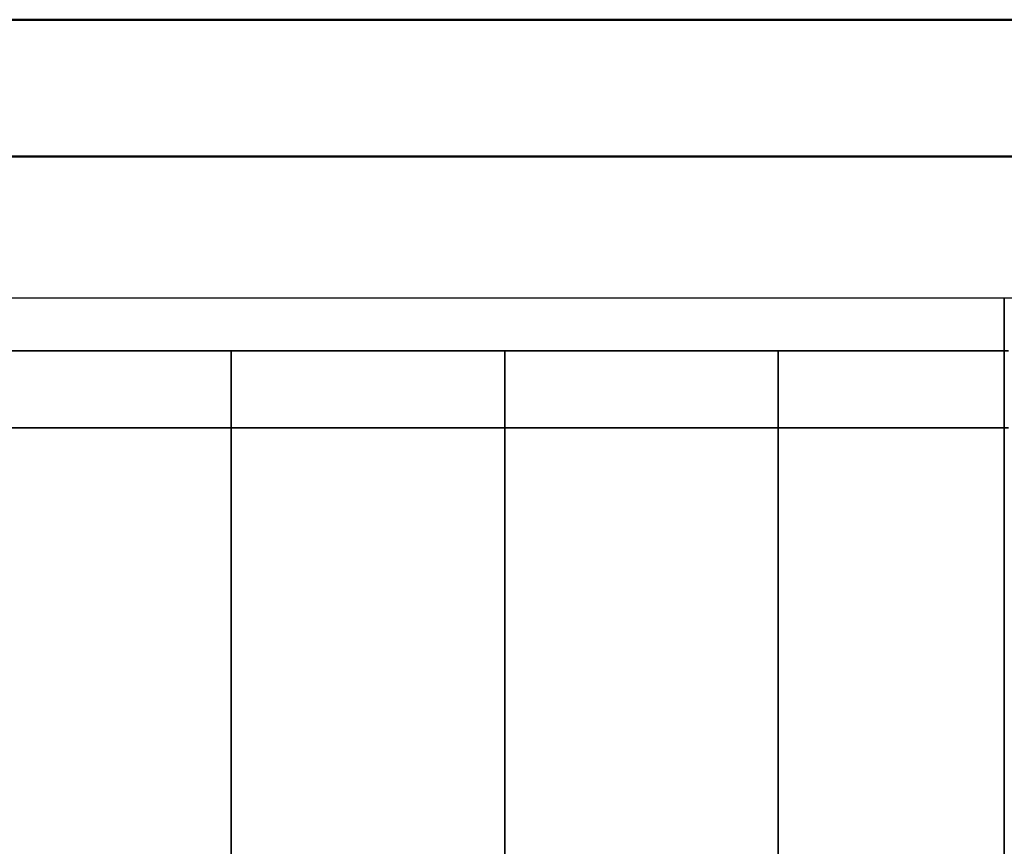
# Model space of a CAD drawing. Extents: x -132 to 668, y -61 to 533.
# Tile 227 of 256: x 85 to 121, y 503 to 533. Entities that reach past the tile are written whole.
import ezdxf

# ---------------------------------------------------------------- set-up
doc = ezdxf.new("R2010")
doc.units = 0
doc.layers.get('0').update_dxf_attribs({"lineweight": 5})
doc.layers.add('_3d_View_', color=7, linetype='Continuous')
for name, color, linetype, lineweight, true_color in [('A_Aussenwand-A07AMLQU1N', 3, 'Continuous', 35, 0x00ff00), ('A_Dach', 1, 'Continuous', 35, 0xff0000), ('Rahmen', 7, 'Continuous', 35, 0x009900)]:
    doc.layers.add(name, color=color, linetype=linetype, lineweight=lineweight, true_color=true_color)

# ---------------------------------------------------------------- blocks, each defined once
blk = doc.blocks.new('Referenz-A07AMLRG1N', base_point=(61.783, 494.287))
at = {"layer": 'A_Dach', "color": 0, "linetype": 'ByBlock', "ltscale": 0.35}
for p, q in [((121.045, 520.932), (61.783, 520.932)), ((92.62, 520.932), (92.62, 497.1)), ((102.62, 520.932), (102.62, 497.1)), ((112.62, 520.932), (112.62, 497.1)), ((61.783, 518.119), (121.045, 518.119))]:
    blk.add_line(p, q, dxfattribs=at)
blk = doc.blocks.new('Referenz-A07AMLRO1N', base_point=(61.783, 423.953))
at = {"layer": 'A_Aussenwand-A07AMLQU1N', "color": 0, "linetype": 'ByBlock', "ltscale": 0.35}
for p in [(120.879, 441.635), (120.879, 465.435)]:
    blk.add_line(p, (120.879, 522.876), dxfattribs=at)
blk = doc.blocks.new('3D-Ansicht-Rahmen-A07AMLT11N', base_point=(61.783, 423.953))
at = {"color": 0, "linetype": 'ByBlock', "lineweight": -2, "ltscale": 0.25}
blk.add_line((61.783, 522.876), (198.315, 522.876), dxfattribs=at)

msp = doc.modelspace()

# ---------------------------------------------------------------- linework, layer by layer
at = {"layer": 'Rahmen', "lineweight": 50, "ltscale": 0.5}
for points in [[(668.403, -60.954), (668.403, 533.046), (-131.597, 533.046), (-131.597, -60.954), (318.403, -60.954), (568.403, -60.954), (668.403, -60.954)], [(663.403, -55.954), (663.403, 528.046), (-106.597, 528.046), (-106.597, -55.954), (313.403, -55.954), (563.403, -55.954), (663.403, -55.954)]]:
    msp.add_lwpolyline(points, close=True, dxfattribs=at)

# ---------------------------------------------------------------- block references
at = {"color": 251, "lineweight": 25, "ltscale": 0.25, "true_color": 0x585858}
for name, p in [('Referenz-A07AMLRO1N', (61.783, 423.953)), ('Referenz-A07AMLRG1N', (61.783, 494.287))]:
    msp.add_blockref(name, p, dxfattribs=at)
at = {"layer": '_3d_View_', "color": 7, "linetype": 'Continuous', "lineweight": 25}
msp.add_blockref('3D-Ansicht-Rahmen-A07AMLT11N', (61.783, 423.953), dxfattribs=at)

doc.saveas('drawing.dxf')
